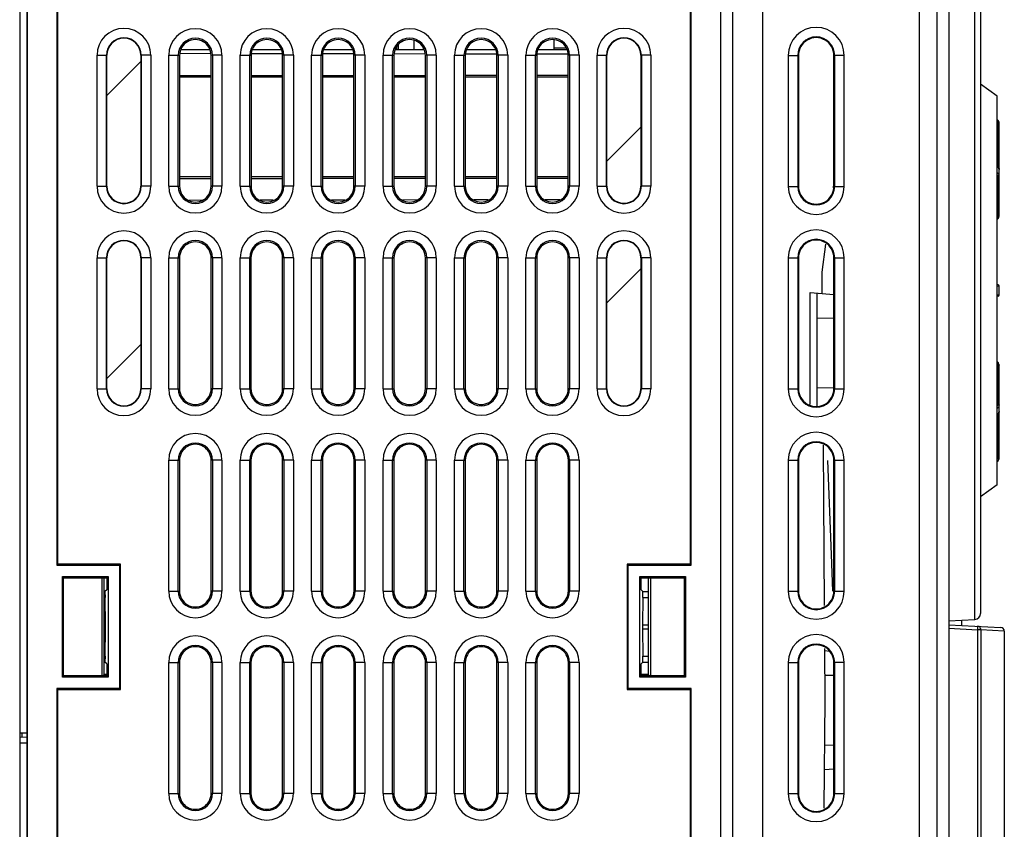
# Model space of a CAD drawing. Header units: millimetres. Extents: x 0 to 1500, y 0 to 1200.
# Tile 16 of 38: x 138 to 221, y 609 to 677. Entities that reach past the tile are written whole.
import ezdxf

# ---------------------------------------------------------------- set-up
doc = ezdxf.new("R2010")
doc.units = ezdxf.units.MM
doc.header["$LTSCALE"] = 82.5
doc.layers.get('0').update_dxf_attribs({"linetype": 'CONTINUOUS'})
for name, color, linetype in [('002_AXIS', 7, 'CONTINUOUS'), ('003_CURVES', 7, 'CONTINUOUS'), ('00_COMPONENTS', 7, 'CONTINUOUS')]:
    doc.layers.add(name, color=color, linetype=linetype)

msp = doc.modelspace()

# ---------------------------------------------------------------- linework, layer by layer
at = {"color": 7, "linetype": 'CONTINUOUS'}
for p, q in [((138.138, 753.357), (138.138, 472.357)), ((138.742, 715.865), (138.742, 536.865)), ((138.769, 715.839), (138.769, 536.891)), ((197.016, 536.891), (197.016, 715.839)), ((197.042, 536.865), (197.042, 715.865)), ((198.038, 537.857), (198.038, 715.798)), ((216.188, 714.777), (216.188, 537.857)), ((200.521, 713.375), (200.521, 539.34)), ((213.706, 539.34), (213.706, 713.375)), ((141.255, 695.68), (141.255, 631.55)), ((141.342, 631.638), (141.342, 695.593)), ((194.442, 695.593), (194.442, 631.638)), ((194.53, 631.55), (194.53, 695.68)), ((151.679, 674.857), (154.106, 674.857)), ((157.679, 674.857), (160.106, 674.857)), ((163.679, 674.857), (166.106, 674.857)), ((169.679, 674.857), (172.106, 674.857)), ((175.679, 674.857), (178.106, 674.857)), ((181.679, 674.857), (184.106, 674.857)), ((145.464, 663.365), (145.464, 674.365)), ((148.321, 674.365), (148.321, 663.365)), ((151.567, 674.355), (151.567, 663.375)), ((151.568, 674.532), (154.218, 674.528)), ((154.217, 663.375), (154.217, 674.355)), ((157.567, 674.355), (157.567, 663.375)), ((157.568, 674.523), (160.218, 674.519)), ((160.217, 663.375), (160.217, 674.355)), ((163.567, 674.355), (163.567, 663.375)), ((163.568, 674.513), (166.218, 674.509)), ((166.217, 663.375), (166.217, 674.355)), ((169.567, 674.355), (169.567, 663.375)), ((169.568, 674.504), (172.218, 674.5)), ((172.217, 663.375), (172.217, 674.355)), ((175.567, 674.355), (175.567, 663.375)), ((175.568, 674.495), (178.218, 674.491)), ((178.217, 663.375), (178.217, 674.355)), ((181.567, 674.355), (181.567, 663.375)), ((181.568, 674.486), (184.218, 674.482)), ((184.217, 663.375), (184.217, 674.355)), ((187.464, 663.365), (187.464, 674.365)), ((190.321, 674.365), (190.321, 663.365)), ((203.545, 674.357), (203.545, 663.357)), ((206.528, 663.357), (206.528, 674.357)), ((151.567, 672.682), (154.217, 672.682)), ((151.567, 672.551), (154.217, 672.551)), ((157.567, 672.682), (160.217, 672.682)), ((157.567, 672.551), (160.217, 672.551)), ((163.567, 672.682), (166.217, 672.682)), ((163.567, 672.551), (166.217, 672.551)), ((169.567, 672.682), (172.217, 672.682)), ((169.567, 672.551), (172.217, 672.551)), ((178.217, 672.682), (175.567, 672.682)), ((175.567, 672.551), (178.217, 672.551)), ((184.217, 672.682), (181.567, 672.682)), ((181.567, 672.551), (184.217, 672.551)), ((154.217, 664.164), (151.567, 664.164)), ((160.217, 664.164), (157.567, 664.164)), ((166.217, 664.164), (163.567, 664.164)), ((172.217, 664.164), (169.567, 664.164)), ((178.217, 664.164), (175.567, 664.164)), ((184.217, 664.164), (181.567, 664.164)), ((151.567, 664.032), (154.217, 664.032)), ((157.567, 664.032), (160.217, 664.032)), ((166.217, 664.032), (163.567, 664.032)), ((172.217, 664.032), (169.567, 664.032)), ((178.217, 664.032), (175.567, 664.032)), ((184.217, 664.032), (181.567, 664.032)), ((153.421, 662.186), (152.367, 662.184)), ((159.44, 662.195), (158.348, 662.194)), ((165.459, 662.204), (164.33, 662.203)), ((171.478, 662.214), (170.311, 662.212)), ((177.497, 662.223), (176.292, 662.221)), ((183.516, 662.232), (182.273, 662.23)), ((145.464, 646.365), (145.464, 657.365)), ((148.321, 657.365), (148.321, 646.365)), ((151.563, 657.356), (151.563, 646.375)), ((154.222, 646.375), (154.222, 657.356)), ((157.563, 657.356), (157.563, 646.375)), ((160.222, 646.375), (160.222, 657.356)), ((163.563, 657.356), (163.563, 646.375)), ((166.222, 646.375), (166.222, 657.356)), ((169.567, 657.355), (169.567, 646.375)), ((172.217, 646.375), (172.217, 657.355)), ((175.567, 657.355), (175.567, 646.375)), ((178.217, 646.375), (178.217, 657.355)), ((181.567, 657.355), (181.567, 646.375)), ((184.217, 646.375), (184.217, 657.355)), ((187.464, 646.365), (187.464, 657.365)), ((190.321, 657.365), (190.321, 646.365)), ((203.545, 657.357), (203.545, 646.357)), ((206.528, 646.357), (206.528, 657.357)), ((204.539, 654.445), (206.528, 654.271)), ((205.11, 644.888), (205.11, 654.395)), ((206.528, 652.287), (205.11, 652.263)), ((205.11, 646.452), (206.529, 646.427)), ((151.563, 640.356), (151.563, 629.375)), ((154.222, 629.375), (154.222, 640.356)), ((157.563, 640.356), (157.563, 629.375)), ((160.222, 629.375), (160.222, 640.356)), ((163.563, 640.356), (163.563, 629.375)), ((166.222, 629.375), (166.222, 640.356)), ((169.563, 640.356), (169.563, 629.375)), ((172.222, 629.375), (172.222, 640.356)), ((175.563, 640.356), (175.563, 629.375)), ((178.222, 629.375), (178.222, 640.356)), ((181.563, 640.356), (181.563, 629.375)), ((184.222, 629.375), (184.222, 640.356)), ((203.545, 640.357), (203.545, 629.357)), ((206.528, 629.357), (206.528, 640.357)), ((141.342, 631.638), (141.255, 631.55)), ((141.255, 631.55), (146.527, 631.55)), ((146.615, 631.638), (141.342, 631.638)), ((146.615, 631.638), (146.527, 631.55)), ((146.527, 631.55), (146.527, 621.18)), ((146.615, 621.093), (146.615, 631.638)), ((194.442, 631.638), (189.17, 631.638)), ((189.17, 631.638), (189.17, 621.093)), ((189.17, 631.638), (189.257, 631.55)), ((189.257, 631.55), (194.53, 631.55)), ((189.257, 621.18), (189.257, 631.55)), ((194.442, 631.638), (194.53, 631.55)), ((141.722, 622.145), (141.722, 630.585)), ((141.722, 630.585), (145.562, 630.585)), ((141.827, 630.48), (141.722, 630.585)), ((141.827, 622.25), (141.827, 630.48)), ((141.827, 630.48), (145.458, 630.48)), ((145.064, 622.25), (145.064, 630.48)), ((145.238, 622.357), (145.238, 630.48)), ((145.458, 630.48), (145.562, 630.585)), ((145.458, 630.48), (145.458, 629.48)), ((145.562, 630.585), (145.562, 622.145)), ((190.222, 630.585), (194.062, 630.585)), ((190.222, 622.145), (190.222, 630.585)), ((190.327, 630.48), (190.222, 630.585)), ((190.327, 630.48), (193.958, 630.48)), ((190.327, 629.48), (190.327, 630.48)), ((190.938, 630.48), (190.938, 622.357)), ((191.113, 630.48), (191.113, 622.25)), ((193.958, 630.48), (194.062, 630.585)), ((193.958, 630.48), (193.958, 622.25)), ((194.062, 630.585), (194.062, 622.145)), ((145.458, 629.48), (145.3, 629.323)), ((190.327, 629.48), (190.485, 629.323)), ((145.3, 629.323), (145.238, 629.323)), ((145.32, 628.823), (145.238, 628.823)), ((145.3, 629.323), (145.32, 628.823)), ((145.342, 626.539), (145.32, 628.823)), ((190.464, 628.823), (190.443, 626.539)), ((190.464, 628.823), (190.485, 629.323)), ((190.464, 628.823), (190.938, 628.823)), ((190.485, 629.323), (190.938, 629.323)), ((145.32, 623.907), (145.342, 626.191)), ((190.443, 626.191), (190.464, 623.907)), ((145.32, 623.907), (145.238, 623.907)), ((145.32, 623.907), (145.3, 623.408)), ((190.464, 623.907), (190.938, 623.907)), ((190.485, 623.408), (190.464, 623.907)), ((206.184, 624.301), (205.773, 624.337)), ((145.3, 623.408), (145.238, 623.408)), ((145.458, 623.25), (145.3, 623.408)), ((145.458, 623.25), (145.458, 622.25)), ((151.563, 623.356), (151.563, 612.375)), ((154.222, 612.375), (154.222, 623.356)), ((157.563, 623.356), (157.563, 612.375)), ((160.222, 612.375), (160.222, 623.356)), ((163.563, 623.356), (163.563, 612.375)), ((166.222, 612.375), (166.222, 623.356)), ((169.563, 623.356), (169.563, 612.375)), ((172.222, 612.375), (172.222, 623.356)), ((175.563, 623.356), (175.563, 612.375)), ((178.222, 612.375), (178.222, 623.356)), ((181.563, 623.356), (181.563, 612.375)), ((184.222, 612.375), (184.222, 623.356)), ((190.327, 623.25), (190.485, 623.408)), ((190.327, 622.25), (190.327, 623.25)), ((190.485, 623.408), (190.938, 623.408)), ((203.545, 623.357), (203.545, 612.357)), ((206.528, 612.357), (206.528, 623.357)), ((141.827, 622.25), (141.722, 622.145)), ((145.562, 622.145), (141.722, 622.145)), ((145.458, 622.25), (141.827, 622.25)), ((145.238, 622.357), (145.131, 622.25)), ((145.458, 622.357), (145.238, 622.357)), ((145.458, 622.25), (145.562, 622.145)), ((190.327, 622.25), (190.222, 622.145)), ((194.062, 622.145), (190.222, 622.145)), ((190.938, 622.357), (190.327, 622.357)), ((193.958, 622.25), (190.327, 622.25)), ((190.938, 622.357), (191.046, 622.25)), ((193.958, 622.25), (194.062, 622.145)), ((206.528, 622.287), (205.789, 622.275)), ((141.255, 621.18), (141.255, 557.05)), ((146.527, 621.18), (141.255, 621.18)), ((141.342, 621.093), (141.255, 621.18)), ((141.342, 557.138), (141.342, 621.093)), ((141.342, 621.093), (146.615, 621.093)), ((146.615, 621.093), (146.527, 621.18)), ((189.17, 621.093), (189.257, 621.18)), ((189.17, 621.093), (194.442, 621.093)), ((194.53, 621.18), (189.257, 621.18)), ((194.442, 621.093), (194.53, 621.18)), ((194.442, 621.093), (194.442, 557.138)), ((194.53, 557.05), (194.53, 621.18)), ((138.742, 617.434), (138.138, 617.429)), ((138.138, 617.11), (138.742, 617.126)), ((138.338, 617.116), (138.338, 617.431)), ((205.76, 616.441), (206.528, 616.427)), ((205.736, 614.375), (206.528, 614.444))]:
    msp.add_line(p, q, dxfattribs=at)
at = {"color": 9, "linetype": 'CONTINUOUS'}
for p, q in [((215.188, 536.857), (215.188, 715.776)), ((144.632, 663.365), (144.632, 674.365)), ((144.632, 674.365), (145.464, 674.365)), ((145.432, 663.365), (145.432, 674.365)), ((149.153, 674.365), (148.321, 674.365)), ((148.353, 674.365), (148.353, 663.365)), ((149.153, 674.365), (149.153, 663.365)), ((150.659, 663.365), (150.659, 674.365)), ((150.659, 674.365), (151.456, 674.365)), ((151.456, 663.365), (151.456, 674.365)), ((151.456, 674.365), (151.567, 674.355)), ((154.328, 674.365), (154.217, 674.355)), ((154.328, 674.365), (154.328, 663.365)), ((155.125, 674.365), (154.328, 674.365)), ((155.125, 674.365), (155.125, 663.365)), ((156.659, 663.365), (156.659, 674.365)), ((156.659, 674.365), (157.456, 674.365)), ((157.456, 663.365), (157.456, 674.365)), ((157.456, 674.365), (157.567, 674.355)), ((160.328, 674.365), (160.217, 674.355)), ((160.328, 674.365), (160.328, 663.365)), ((161.125, 674.365), (160.328, 674.365)), ((161.125, 674.365), (161.125, 663.365)), ((162.659, 663.365), (162.659, 674.365)), ((162.659, 674.365), (163.456, 674.365)), ((163.456, 663.365), (163.456, 674.365)), ((163.456, 674.365), (163.567, 674.355)), ((166.328, 674.365), (166.217, 674.355)), ((166.328, 674.365), (166.328, 663.365)), ((167.125, 674.365), (166.328, 674.365)), ((167.125, 674.365), (167.125, 663.365)), ((168.659, 663.365), (168.659, 674.365)), ((168.659, 674.365), (169.456, 674.365)), ((169.456, 663.365), (169.456, 674.365)), ((169.456, 674.365), (169.567, 674.355)), ((172.328, 674.365), (172.217, 674.355)), ((172.328, 674.365), (172.328, 663.365)), ((173.125, 674.365), (172.328, 674.365)), ((173.125, 674.365), (173.125, 663.365)), ((174.659, 663.365), (174.659, 674.365)), ((174.659, 674.365), (175.456, 674.365)), ((175.456, 663.365), (175.456, 674.365)), ((175.456, 674.365), (175.567, 674.355)), ((178.328, 674.365), (178.217, 674.355)), ((178.328, 674.365), (178.328, 663.365)), ((179.125, 674.365), (178.328, 674.365)), ((179.125, 674.365), (179.125, 663.365)), ((180.659, 663.365), (180.659, 674.365)), ((180.659, 674.365), (181.456, 674.365)), ((181.456, 663.365), (181.456, 674.365)), ((181.456, 674.365), (181.567, 674.355)), ((184.328, 674.365), (184.217, 674.355)), ((184.328, 674.365), (184.328, 663.365)), ((185.125, 674.365), (184.328, 674.365)), ((185.125, 674.365), (185.125, 663.365)), ((186.632, 663.365), (186.632, 674.365)), ((186.632, 674.365), (187.464, 674.365)), ((187.432, 663.365), (187.432, 674.365)), ((191.153, 674.365), (190.321, 674.365)), ((190.353, 674.365), (190.353, 663.365)), ((191.153, 674.365), (191.153, 663.365)), ((202.685, 674.357), (203.545, 674.357)), ((202.685, 674.357), (202.685, 663.357)), ((203.485, 674.357), (203.485, 663.357)), ((207.392, 674.357), (206.528, 674.357)), ((206.592, 663.357), (206.592, 674.357)), ((207.392, 663.357), (207.392, 674.357)), ((144.632, 663.365), (145.464, 663.365)), ((149.153, 663.365), (148.321, 663.365)), ((150.659, 663.365), (151.456, 663.365)), ((151.456, 663.365), (151.567, 663.375)), ((154.328, 663.365), (154.217, 663.375)), ((155.125, 663.365), (154.328, 663.365)), ((156.659, 663.365), (157.456, 663.365)), ((157.456, 663.365), (157.567, 663.375)), ((160.328, 663.365), (160.217, 663.375)), ((161.125, 663.365), (160.328, 663.365)), ((162.659, 663.365), (163.456, 663.365)), ((163.456, 663.365), (163.567, 663.375)), ((166.328, 663.365), (166.217, 663.375)), ((167.125, 663.365), (166.328, 663.365)), ((168.659, 663.365), (169.456, 663.365)), ((169.456, 663.365), (169.567, 663.375)), ((172.328, 663.365), (172.217, 663.375)), ((173.125, 663.365), (172.328, 663.365)), ((174.659, 663.365), (175.456, 663.365)), ((175.456, 663.365), (175.567, 663.375)), ((178.328, 663.365), (178.217, 663.375)), ((179.125, 663.365), (178.328, 663.365)), ((180.659, 663.365), (181.456, 663.365)), ((181.456, 663.365), (181.567, 663.375)), ((184.328, 663.365), (184.217, 663.375)), ((185.125, 663.365), (184.328, 663.365)), ((186.632, 663.365), (187.464, 663.365)), ((191.153, 663.365), (190.321, 663.365)), ((202.685, 663.357), (203.545, 663.357)), ((206.528, 663.357), (207.392, 663.357)), ((144.632, 646.365), (144.632, 657.365)), ((144.632, 657.365), (145.464, 657.365)), ((145.432, 646.365), (145.432, 657.365)), ((149.153, 657.365), (148.321, 657.365)), ((148.353, 657.365), (148.353, 646.365)), ((149.153, 657.365), (149.153, 646.365)), ((150.659, 646.365), (150.659, 657.365)), ((150.659, 657.365), (151.456, 657.365)), ((151.456, 646.365), (151.456, 657.365)), ((151.456, 657.365), (151.563, 657.356)), ((154.328, 657.365), (154.222, 657.356)), ((154.328, 657.365), (154.328, 646.365)), ((155.125, 657.365), (154.328, 657.365)), ((155.125, 657.365), (155.125, 646.365)), ((156.659, 646.365), (156.659, 657.365)), ((156.659, 657.365), (157.456, 657.365)), ((157.456, 646.365), (157.456, 657.365)), ((157.456, 657.365), (157.563, 657.356)), ((160.328, 657.365), (160.222, 657.356)), ((160.328, 657.365), (160.328, 646.365)), ((161.125, 657.365), (160.328, 657.365)), ((161.125, 657.365), (161.125, 646.365)), ((162.659, 646.365), (162.659, 657.365)), ((162.659, 657.365), (163.456, 657.365)), ((163.456, 646.365), (163.456, 657.365)), ((163.456, 657.365), (163.563, 657.356)), ((166.328, 657.365), (166.222, 657.356)), ((166.328, 657.365), (166.328, 646.365)), ((167.125, 657.365), (166.328, 657.365)), ((167.125, 657.365), (167.125, 646.365)), ((168.659, 646.365), (168.659, 657.365)), ((168.659, 657.365), (169.456, 657.365)), ((169.456, 646.365), (169.456, 657.365)), ((169.456, 657.365), (169.567, 657.355)), ((172.328, 657.365), (172.217, 657.355)), ((172.328, 657.365), (172.328, 646.365)), ((173.125, 657.365), (172.328, 657.365)), ((173.125, 657.365), (173.125, 646.365)), ((174.659, 646.365), (174.659, 657.365)), ((174.659, 657.365), (175.456, 657.365)), ((175.456, 646.365), (175.456, 657.365)), ((175.456, 657.365), (175.567, 657.355)), ((178.328, 657.365), (178.217, 657.355)), ((178.328, 657.365), (178.328, 646.365)), ((179.125, 657.365), (178.328, 657.365)), ((179.125, 657.365), (179.125, 646.365)), ((180.659, 646.365), (180.659, 657.365)), ((180.659, 657.365), (181.456, 657.365)), ((181.456, 646.365), (181.456, 657.365)), ((181.456, 657.365), (181.567, 657.355)), ((184.328, 657.365), (184.217, 657.355)), ((184.328, 657.365), (184.328, 646.365)), ((185.125, 657.365), (184.328, 657.365)), ((185.125, 657.365), (185.125, 646.365)), ((186.632, 646.365), (186.632, 657.365)), ((186.632, 657.365), (187.464, 657.365)), ((187.432, 646.365), (187.432, 657.365)), ((191.153, 657.365), (190.321, 657.365)), ((190.353, 657.365), (190.353, 646.365)), ((191.153, 657.365), (191.153, 646.365)), ((202.685, 657.357), (203.545, 657.357)), ((202.685, 657.357), (202.685, 646.357)), ((203.485, 657.357), (203.485, 646.357)), ((206.528, 657.357), (207.392, 657.357)), ((206.592, 646.357), (206.592, 657.357)), ((207.392, 646.357), (207.392, 657.357)), ((144.632, 646.365), (145.464, 646.365)), ((149.153, 646.365), (148.321, 646.365)), ((150.659, 646.365), (151.456, 646.365)), ((151.456, 646.365), (151.563, 646.375)), ((154.328, 646.365), (154.222, 646.375)), ((155.125, 646.365), (154.328, 646.365)), ((156.659, 646.365), (157.456, 646.365)), ((157.456, 646.365), (157.563, 646.375)), ((160.328, 646.365), (160.222, 646.375)), ((161.125, 646.365), (160.328, 646.365)), ((162.659, 646.365), (163.456, 646.365)), ((163.456, 646.365), (163.563, 646.375)), ((166.328, 646.365), (166.222, 646.375)), ((167.125, 646.365), (166.328, 646.365)), ((168.659, 646.365), (169.456, 646.365)), ((169.456, 646.365), (169.567, 646.375)), ((172.328, 646.365), (172.217, 646.375)), ((173.125, 646.365), (172.328, 646.365)), ((174.659, 646.365), (175.456, 646.365)), ((175.456, 646.365), (175.567, 646.375)), ((178.328, 646.365), (178.217, 646.375)), ((179.125, 646.365), (178.328, 646.365)), ((180.659, 646.365), (181.456, 646.365)), ((181.456, 646.365), (181.567, 646.375)), ((184.328, 646.365), (184.217, 646.375)), ((185.125, 646.365), (184.328, 646.365)), ((186.632, 646.365), (187.464, 646.365)), ((191.153, 646.365), (190.321, 646.365)), ((202.685, 646.357), (203.545, 646.357)), ((206.528, 646.357), (207.392, 646.357)), ((150.659, 629.365), (150.659, 640.365)), ((150.659, 640.365), (151.456, 640.365)), ((151.456, 629.365), (151.456, 640.365)), ((151.456, 640.365), (151.563, 640.356)), ((154.328, 640.365), (154.222, 640.356)), ((154.328, 640.365), (154.328, 629.365)), ((155.125, 640.365), (154.328, 640.365)), ((155.125, 640.365), (155.125, 629.365)), ((156.659, 629.365), (156.659, 640.365)), ((156.659, 640.365), (157.456, 640.365)), ((157.456, 629.365), (157.456, 640.365)), ((157.456, 640.365), (157.563, 640.356)), ((160.328, 640.365), (160.222, 640.356)), ((160.328, 640.365), (160.328, 629.365)), ((161.125, 640.365), (160.328, 640.365)), ((161.125, 640.365), (161.125, 629.365)), ((162.659, 629.365), (162.659, 640.365)), ((162.659, 640.365), (163.456, 640.365)), ((163.456, 629.365), (163.456, 640.365)), ((163.456, 640.365), (163.563, 640.356)), ((166.328, 640.365), (166.222, 640.356)), ((167.125, 640.365), (166.328, 640.365)), ((166.328, 640.365), (166.328, 629.365)), ((167.125, 640.365), (167.125, 629.365)), ((168.659, 640.365), (169.456, 640.365)), ((168.659, 629.365), (168.659, 640.365)), ((169.456, 629.365), (169.456, 640.365)), ((169.456, 640.365), (169.563, 640.356)), ((172.328, 640.365), (172.222, 640.356)), ((173.125, 640.365), (172.328, 640.365)), ((172.328, 640.365), (172.328, 629.365)), ((173.125, 640.365), (173.125, 629.365)), ((174.659, 640.365), (175.456, 640.365)), ((174.659, 629.365), (174.659, 640.365)), ((175.456, 629.365), (175.456, 640.365)), ((175.456, 640.365), (175.563, 640.356)), ((178.328, 640.365), (178.222, 640.356)), ((179.125, 640.365), (178.328, 640.365)), ((178.328, 640.365), (178.328, 629.365)), ((179.125, 640.365), (179.125, 629.365)), ((180.659, 640.365), (181.456, 640.365)), ((180.659, 629.365), (180.659, 640.365)), ((181.456, 640.365), (181.563, 640.356)), ((181.456, 629.365), (181.456, 640.365)), ((184.328, 640.365), (184.222, 640.356)), ((185.125, 640.365), (184.328, 640.365)), ((184.328, 640.365), (184.328, 629.365)), ((185.125, 640.365), (185.125, 629.365)), ((202.685, 640.357), (203.545, 640.357)), ((202.685, 640.357), (202.685, 629.357)), ((203.485, 640.357), (203.485, 629.357)), ((206.528, 640.357), (207.392, 640.357)), ((206.592, 629.357), (206.592, 640.357)), ((207.392, 629.357), (207.392, 640.357)), ((150.659, 629.365), (151.456, 629.365)), ((151.456, 629.365), (151.563, 629.375)), ((154.328, 629.365), (154.222, 629.375)), ((155.125, 629.365), (154.328, 629.365)), ((156.659, 629.365), (157.456, 629.365)), ((157.456, 629.365), (157.563, 629.375)), ((160.328, 629.365), (160.222, 629.375)), ((161.125, 629.365), (160.328, 629.365)), ((162.659, 629.365), (163.456, 629.365)), ((163.456, 629.365), (163.563, 629.375)), ((166.328, 629.365), (166.222, 629.375)), ((167.125, 629.365), (166.328, 629.365)), ((168.659, 629.365), (169.456, 629.365)), ((169.456, 629.365), (169.563, 629.375)), ((172.328, 629.365), (172.222, 629.375)), ((173.125, 629.365), (172.328, 629.365)), ((174.659, 629.365), (175.456, 629.365)), ((175.456, 629.365), (175.563, 629.375)), ((178.328, 629.365), (178.222, 629.375)), ((179.125, 629.365), (178.328, 629.365)), ((180.659, 629.365), (181.456, 629.365)), ((181.456, 629.365), (181.563, 629.375)), ((184.328, 629.365), (184.222, 629.375)), ((185.125, 629.365), (184.328, 629.365)), ((202.685, 629.357), (203.545, 629.357)), ((206.528, 629.357), (207.392, 629.357)), ((145.342, 626.539), (145.238, 626.539)), ((145.342, 626.191), (145.238, 626.191)), ((190.443, 626.539), (190.938, 626.539)), ((190.443, 626.191), (190.938, 626.191)), ((150.659, 612.365), (150.659, 623.365)), ((150.659, 623.365), (151.456, 623.365)), ((151.456, 612.365), (151.456, 623.365)), ((151.456, 623.365), (151.563, 623.356)), ((154.328, 623.365), (154.222, 623.356)), ((155.125, 623.365), (154.328, 623.365)), ((154.328, 623.365), (154.328, 612.365)), ((155.125, 623.365), (155.125, 612.365)), ((156.659, 623.365), (157.456, 623.365)), ((156.659, 612.365), (156.659, 623.365)), ((157.456, 623.365), (157.563, 623.356)), ((157.456, 612.365), (157.456, 623.365)), ((160.328, 623.365), (160.222, 623.356)), ((161.125, 623.365), (160.328, 623.365)), ((160.328, 623.365), (160.328, 612.365)), ((161.125, 623.365), (161.125, 612.365)), ((162.659, 623.365), (163.456, 623.365)), ((162.659, 612.365), (162.659, 623.365)), ((163.456, 623.365), (163.563, 623.356)), ((163.456, 612.365), (163.456, 623.365)), ((166.328, 623.365), (166.222, 623.356)), ((167.125, 623.365), (166.328, 623.365)), ((166.328, 623.365), (166.328, 612.365)), ((167.125, 623.365), (167.125, 612.365)), ((168.659, 623.365), (169.456, 623.365)), ((168.659, 612.365), (168.659, 623.365)), ((169.456, 623.365), (169.563, 623.356)), ((169.456, 612.365), (169.456, 623.365)), ((172.328, 623.365), (172.222, 623.356)), ((173.125, 623.365), (172.328, 623.365)), ((172.328, 623.365), (172.328, 612.365)), ((173.125, 623.365), (173.125, 612.365)), ((174.659, 623.365), (175.456, 623.365)), ((174.659, 612.365), (174.659, 623.365)), ((175.456, 623.365), (175.563, 623.356)), ((175.456, 612.365), (175.456, 623.365)), ((178.328, 623.365), (178.222, 623.356)), ((179.125, 623.365), (178.328, 623.365)), ((178.328, 623.365), (178.328, 612.365)), ((179.125, 623.365), (179.125, 612.365)), ((180.659, 623.365), (181.456, 623.365)), ((180.659, 612.365), (180.659, 623.365)), ((181.456, 623.365), (181.563, 623.356)), ((181.456, 612.365), (181.456, 623.365)), ((184.328, 623.365), (184.222, 623.356)), ((185.125, 623.365), (184.328, 623.365)), ((184.328, 623.365), (184.328, 612.365)), ((185.125, 623.365), (185.125, 612.365)), ((202.685, 623.357), (203.545, 623.357)), ((202.685, 623.357), (202.685, 612.357)), ((203.485, 623.357), (203.485, 612.357)), ((207.392, 623.357), (206.528, 623.357)), ((206.592, 612.357), (206.592, 623.357)), ((207.392, 612.357), (207.392, 623.357)), ((138.138, 616.61), (138.742, 616.626)), ((150.659, 612.365), (151.456, 612.365)), ((151.456, 612.365), (151.563, 612.375)), ((154.328, 612.365), (154.222, 612.375)), ((155.125, 612.365), (154.328, 612.365)), ((156.659, 612.365), (157.456, 612.365)), ((157.456, 612.365), (157.563, 612.375)), ((160.328, 612.365), (160.222, 612.375)), ((161.125, 612.365), (160.328, 612.365)), ((162.659, 612.365), (163.456, 612.365)), ((163.456, 612.365), (163.563, 612.375)), ((166.328, 612.365), (166.222, 612.375)), ((167.125, 612.365), (166.328, 612.365)), ((168.659, 612.365), (169.456, 612.365)), ((169.456, 612.365), (169.563, 612.375)), ((172.328, 612.365), (172.222, 612.375)), ((173.125, 612.365), (172.328, 612.365)), ((174.659, 612.365), (175.456, 612.365)), ((175.456, 612.365), (175.563, 612.375)), ((178.328, 612.365), (178.222, 612.375)), ((179.125, 612.365), (178.328, 612.365)), ((180.659, 612.365), (181.456, 612.365)), ((181.456, 612.365), (181.563, 612.375)), ((184.328, 612.365), (184.222, 612.375)), ((185.125, 612.365), (184.328, 612.365)), ((202.685, 612.357), (203.545, 612.357)), ((206.528, 612.357), (207.392, 612.357))]:
    msp.add_line(p, q, dxfattribs=at)
for centre, radius, start, end in [((146.892, 674.365), 2.26, 0, 180), ((152.892, 674.365), 2.233, 0.00125, 179.99875), ((158.892, 674.365), 2.233, 0.00125, 179.99875), ((164.892, 674.365), 2.233, 0.00125, 179.99875), ((170.892, 674.365), 2.233, 0.00125, 179.99875), ((176.892, 674.365), 2.233, 0.00125, 179.99875), ((182.892, 674.365), 2.233, 0.00125, 179.99875), ((188.892, 674.365), 2.26, 0, 180), ((205.038, 674.357), 2.353, 0, 180), ((146.892, 674.365), 1.46, 0, 180), ((152.892, 674.365), 1.436, 0.00168, 179.99832), ((158.892, 674.365), 1.436, 0.00168, 179.99832), ((164.892, 674.365), 1.436, 0.00168, 179.99832), ((170.892, 674.365), 1.436, 0.00168, 179.99832), ((176.892, 674.365), 1.436, 0.00168, 179.99832), ((182.892, 674.365), 1.436, 0.00168, 179.99832), ((188.892, 674.365), 1.46, 0, 180), ((205.038, 674.357), 1.554, 0, 180), ((146.892, 663.365), 2.26, 180, 360), ((146.892, 663.365), 1.46, 180, 360), ((152.892, 663.365), 2.233, 180.00125, 359.99875), ((152.892, 663.365), 1.436, 180.00168, 359.99832), ((158.892, 663.365), 2.233, 180.00125, 359.99875), ((158.892, 663.365), 1.436, 180.00168, 359.99832), ((164.892, 663.365), 2.233, 180.00125, 359.99875), ((164.892, 663.365), 1.436, 180.00168, 359.99832), ((170.892, 663.365), 2.233, 180.00125, 359.99875), ((170.892, 663.365), 1.436, 180.00168, 359.99832), ((176.892, 663.365), 2.233, 180.00125, 359.99875), ((176.892, 663.365), 1.436, 180.00168, 359.99832), ((182.892, 663.365), 2.233, 180.00125, 359.99875), ((182.892, 663.365), 1.436, 180.00168, 359.99832), ((188.892, 663.365), 2.26, 180, 360), ((188.892, 663.365), 1.46, 180, 360), ((205.038, 663.357), 2.353, 180, 360), ((205.038, 663.357), 1.554, 180, 360), ((146.892, 657.365), 2.26, 0, 180), ((152.892, 657.365), 2.233, 0.00198, 179.99802), ((158.892, 657.365), 2.233, 0.00198, 179.99802), ((164.892, 657.365), 2.233, 0.00198, 179.99802), ((170.892, 657.365), 2.233, 0.00125, 179.99875), ((176.892, 657.365), 2.233, 0.00125, 179.99875), ((182.892, 657.365), 2.233, 0.00125, 179.99875), ((188.892, 657.365), 2.26, 0, 180), ((205.038, 657.357), 2.353, 0, 180), ((146.892, 657.365), 1.46, 0, 180), ((152.892, 657.365), 1.436, 0.00266, 179.99734), ((158.892, 657.365), 1.436, 0.00266, 179.99734), ((164.892, 657.365), 1.436, 0.00266, 179.99734), ((170.892, 657.365), 1.436, 0.00168, 179.99832), ((176.892, 657.365), 1.436, 0.00168, 179.99832), ((182.892, 657.365), 1.436, 0.00168, 179.99832), ((188.892, 657.365), 1.46, 0, 180), ((205.038, 657.357), 1.554, 0, 180), ((146.892, 646.365), 2.26, 180, 360), ((146.892, 646.365), 1.46, 180, 360), ((152.892, 646.365), 2.233, 180.00198, 359.99802), ((152.892, 646.365), 1.436, 180.00266, 359.99734), ((158.892, 646.365), 2.233, 180.00198, 359.99802), ((158.892, 646.365), 1.436, 180.00266, 359.99734), ((164.892, 646.365), 2.233, 180.00198, 359.99802), ((164.892, 646.365), 1.436, 180.00266, 359.99734), ((170.892, 646.365), 2.233, 180.00125, 359.99875), ((170.892, 646.365), 1.436, 180.00168, 359.99832), ((176.892, 646.365), 2.233, 180.00125, 359.99875), ((176.892, 646.365), 1.436, 180.00168, 359.99832), ((182.892, 646.365), 2.233, 180.00125, 359.99875), ((182.892, 646.365), 1.436, 180.00168, 359.99832), ((188.892, 646.365), 2.26, 180, 360), ((188.892, 646.365), 1.46, 180, 360), ((205.038, 646.357), 2.353, 180, 360), ((205.038, 646.357), 1.554, 180, 360), ((152.892, 640.365), 2.233, 0.00198, 179.99802), ((158.892, 640.365), 2.233, 0.00198, 179.99802), ((164.892, 640.365), 2.233, 0.00198, 179.99802), ((170.892, 640.365), 2.233, 0.00198, 179.99802), ((176.892, 640.365), 2.233, 0.00198, 179.99802), ((182.892, 640.365), 2.233, 0.00198, 179.99802), ((205.038, 640.357), 2.353, 0, 180), ((152.892, 640.365), 1.436, 0.00266, 179.99734), ((158.892, 640.365), 1.436, 0.00266, 179.99734), ((164.892, 640.365), 1.436, 0.00266, 179.99734), ((170.892, 640.365), 1.436, 0.00266, 179.99734), ((176.892, 640.365), 1.436, 0.00266, 179.99734), ((182.892, 640.365), 1.436, 0.00266, 179.99734), ((205.038, 640.357), 1.554, 0, 180), ((152.892, 629.365), 2.233, 180.00198, 359.99802), ((152.892, 629.365), 1.436, 180.00266, 359.99734), ((158.892, 629.365), 2.233, 180.00198, 359.99802), ((158.892, 629.365), 1.436, 180.00266, 359.99734), ((164.892, 629.365), 2.233, 180.00198, 359.99802), ((164.892, 629.365), 1.436, 180.00266, 359.99734), ((170.892, 629.365), 2.233, 180.00198, 359.99802), ((170.892, 629.365), 1.436, 180.00266, 359.99734), ((176.892, 629.365), 2.233, 180.00198, 359.99802), ((176.892, 629.365), 1.436, 180.00266, 359.99734), ((182.892, 629.365), 2.233, 180.00198, 359.99802), ((182.892, 629.365), 1.436, 180.00266, 359.99734), ((205.038, 629.357), 2.353, 180, 360), ((205.038, 629.357), 1.554, 180, 360), ((152.892, 623.365), 2.233, 0.00198, 179.99802), ((158.892, 623.365), 2.233, 0.00198, 179.99802), ((164.892, 623.365), 2.233, 0.00198, 179.99802), ((170.892, 623.365), 2.233, 0.00198, 179.99802), ((176.892, 623.365), 2.233, 0.00198, 179.99802), ((182.892, 623.365), 2.233, 0.00198, 179.99802), ((205.038, 623.357), 2.353, 0, 180), ((152.892, 623.365), 1.436, 0.00266, 179.99734), ((158.892, 623.365), 1.436, 0.00266, 179.99734), ((164.892, 623.365), 1.436, 0.00266, 179.99734), ((170.892, 623.365), 1.436, 0.00266, 179.99734), ((176.892, 623.365), 1.436, 0.00266, 179.99734), ((182.892, 623.365), 1.436, 0.00266, 179.99734), ((205.038, 623.357), 1.554, 0, 180), ((152.892, 612.365), 2.233, 180.00198, 359.99802), ((152.892, 612.365), 1.436, 180.00266, 359.99734), ((158.892, 612.365), 2.233, 180.00198, 359.99802), ((158.892, 612.365), 1.436, 180.00266, 359.99734), ((164.892, 612.365), 2.233, 180.00198, 359.99802), ((164.892, 612.365), 1.436, 180.00266, 359.99734), ((170.892, 612.365), 2.233, 180.00198, 359.99802), ((170.892, 612.365), 1.436, 180.00266, 359.99734), ((176.892, 612.365), 2.233, 180.00198, 359.99802), ((176.892, 612.365), 1.436, 180.00266, 359.99734), ((182.892, 612.365), 2.233, 180.00198, 359.99802), ((182.892, 612.365), 1.436, 180.00266, 359.99734), ((205.038, 612.357), 2.353, 180, 360), ((205.038, 612.357), 1.554, 180, 360)]:
    msp.add_arc(centre, radius, start, end, dxfattribs=at)
at = {"color": 7, "linetype": 'CONTINUOUS'}
for centre, radius, start, end in [((146.892, 674.365), 1.429, 0, 180), ((152.892, 674.365), 1.325, 359.575, 180.4249), ((158.892, 674.365), 1.325, 359.575, 180.4249), ((164.892, 674.365), 1.325, 359.575, 180.4249), ((170.892, 674.365), 1.325, 359.575, 180.4249), ((176.892, 674.365), 1.325, 359.575, 180.4249), ((182.892, 674.365), 1.325, 359.575, 180.4249), ((188.892, 674.365), 1.429, 0, 180), ((146.892, 663.365), 1.429, 180, 360), ((152.892, 663.365), 1.325, 179.575, 0.4249), ((158.892, 663.365), 1.325, 179.575, 0.4249), ((164.892, 663.365), 1.325, 179.575, 0.4249), ((170.892, 663.365), 1.325, 179.575, 0.4249), ((176.892, 663.365), 1.325, 179.575, 0.4249), ((182.892, 663.365), 1.325, 179.575, 0.4249), ((188.892, 663.365), 1.429, 180, 360), ((146.892, 657.365), 1.429, 0, 180), ((152.892, 657.365), 1.329, 359.58699, 180.41292), ((158.892, 657.365), 1.329, 359.58699, 180.41292), ((164.892, 657.365), 1.329, 359.58699, 180.41292), ((170.892, 657.365), 1.325, 359.575, 180.4249), ((176.892, 657.365), 1.325, 359.575, 180.4249), ((182.892, 657.365), 1.325, 359.575, 180.4249), ((188.892, 657.365), 1.429, 0, 180), ((146.892, 646.365), 1.429, 180, 360), ((152.892, 646.365), 1.329, 179.58699, 0.41292), ((158.892, 646.365), 1.329, 179.58699, 0.41292), ((164.892, 646.365), 1.329, 179.58699, 0.41292), ((170.892, 646.365), 1.325, 179.575, 0.4249), ((176.892, 646.365), 1.325, 179.575, 0.4249), ((182.892, 646.365), 1.325, 179.575, 0.4249), ((188.892, 646.365), 1.429, 180, 360), ((152.892, 640.365), 1.329, 359.58699, 180.41292), ((158.892, 640.365), 1.329, 359.58699, 180.41292), ((164.892, 640.365), 1.329, 359.58699, 180.41292), ((170.892, 640.365), 1.329, 359.58699, 180.41292), ((176.892, 640.365), 1.329, 359.58699, 180.41292), ((182.892, 640.365), 1.329, 359.58699, 180.41292), ((152.892, 629.365), 1.329, 179.58699, 0.41292), ((158.892, 629.365), 1.329, 179.58699, 0.41292), ((164.892, 629.365), 1.329, 179.58699, 0.41292), ((170.892, 629.365), 1.329, 179.58699, 0.41292), ((176.892, 629.365), 1.329, 179.58699, 0.41292), ((182.892, 629.365), 1.329, 179.58699, 0.41292), ((152.892, 623.365), 1.329, 359.58699, 180.41292), ((158.892, 623.365), 1.329, 359.58699, 180.41292), ((164.892, 623.365), 1.329, 359.58699, 180.41292), ((170.892, 623.365), 1.329, 359.58699, 180.41292), ((176.892, 623.365), 1.329, 359.58699, 180.41292), ((182.892, 623.365), 1.329, 359.58699, 180.41292), ((152.892, 612.365), 1.329, 179.58699, 0.41292), ((158.892, 612.365), 1.329, 179.58699, 0.41292), ((164.892, 612.365), 1.329, 179.58699, 0.41292), ((170.892, 612.365), 1.329, 179.58699, 0.41292), ((176.892, 612.365), 1.329, 179.58699, 0.41292), ((182.892, 612.365), 1.329, 179.58699, 0.41292)]:
    msp.add_arc(centre, radius, start, end, dxfattribs=at)
for centre, major_axis, ratio, start_param, end_param in [((205.037, 674.357), (1.491, 0), 0.999999, 0, 3.141593), ((205.037, 663.357), (1.491, 0), 0.999999, -3.141593, 0), ((205.037, 657.357), (1.491, 0), 0.999999, 0, 3.141593), ((205.037, 646.357), (1.491, 0), 0.999999, -3.141593, 0), ((205.037, 640.357), (1.491, 0), 0.999999, 0, 3.141593), ((205.037, 629.357), (1.491, 0), 0.999999, -3.141593, 0), ((145.29, 626.365), (0, 1), 0.052408, -1.745329, -1.396263), ((190.495, 626.365), (0, 1), 0.052408, 1.396263, 1.745329), ((205.037, 623.357), (1.491, 0), 0.999999, 0, 3.141593), ((205.037, 612.357), (1.491, 0), 0.999999, -3.141593, 0)]:
    msp.add_ellipse(centre, major_axis=major_axis, ratio=ratio, start_param=start_param, end_param=end_param, dxfattribs=at)
at = {"layer": '002_AXIS', "color": 7, "linetype": 'CONTINUOUS'}
for p, q in [((169.938, 675.241), (169.938, 674.857)), ((171.238, 675.632), (171.238, 674.857)), ((172.038, 674.998), (172.038, 674.857)), ((206.48, 663.226), (206.528, 663.584)), ((204.538, 645.027), (204.538, 654.443)), ((205.679, 637.073), (205.644, 641.625)), ((205.745, 628.148), (205.679, 637.073)), ((205.803, 620.263), (205.772, 624.551)), ((205.699, 611.122), (205.803, 620.263))]:
    msp.add_line(p, q, dxfattribs=at)
for points in [[(205.547, 654.358), (205.533, 656.151), (205.848, 658.507)], [(206.436, 629.354), (206.314, 632.428), (206.03, 640.34)]]:
    msp.add_lwpolyline(points, dxfattribs=at)
msp.add_arc((165.151, 674.601), 4.672, 3.14474, 5.50467, dxfattribs=at)
at = {"layer": '003_CURVES', "color": 7, "linetype": 'CONTINUOUS'}
for p, q in [((145.464, 663.365), (145.464, 674.365)), ((148.321, 674.365), (148.321, 663.365)), ((187.464, 663.365), (187.464, 674.365)), ((190.321, 674.365), (190.321, 663.365)), ((145.464, 646.365), (145.464, 657.365)), ((148.321, 657.365), (148.321, 646.365)), ((187.464, 646.365), (187.464, 657.365)), ((190.321, 657.365), (190.321, 646.365))]:
    msp.add_line(p, q, dxfattribs=at)
at = {"layer": '003_CURVES', "color": 2, "linetype": 'CONTINUOUS'}
for p, q in [((145.464, 670.983), (148.321, 673.84)), ((187.464, 665.465), (190.321, 668.322)), ((187.464, 653.586), (190.321, 656.443)), ((145.464, 647.224), (148.321, 650.081))]:
    msp.add_line(p, q, dxfattribs=at)
at = {"layer": '003_CURVES', "color": 7, "linetype": 'CONTINUOUS'}
for centre, start, end in [((146.892, 674.365), 0, 180), ((188.892, 674.365), 0, 180), ((146.892, 663.365), 180, 360), ((188.892, 663.365), 180, 360), ((146.892, 657.365), 0, 180), ((188.892, 657.365), 0, 180), ((146.892, 646.365), 180, 360), ((188.892, 646.365), 180, 360)]:
    msp.add_arc(centre, 1.429, start, end, dxfattribs=at)
at = {"layer": '00_COMPONENTS', "color": 9, "linetype": 'CONTINUOUS'}
for p, q in [((218.338, 715.857), (218.338, 626.988)), ((220.31, 668.606), (220.408, 668.606)), ((220.31, 665), (220.31, 668.606)), ((220.31, 660.812), (220.31, 664.166)), ((220.247, 654.991), (220.408, 654.989)), ((220.408, 654.226), (220.248, 654.224)), ((220.31, 645.049), (220.31, 648.403)), ((220.31, 640.609), (220.31, 644.215)), ((220.31, 640.609), (220.408, 640.609)), ((216.188, 626.24), (218.581, 626.114)), ((218.865, 626.114), (218.581, 626.114)), ((218.581, 626.114), (218.581, 537.301)), ((220.838, 626.011), (218.865, 626.114)), ((218.865, 626.114), (218.865, 537.301))]:
    msp.add_line(p, q, dxfattribs=at)
at = {"layer": '00_COMPONENTS', "color": 7, "linetype": 'CONTINUOUS'}
for p, q in [((218.838, 715.357), (218.838, 627.489)), ((183.038, 674.857), (183.038, 675.657)), ((184.071, 674.957), (183.038, 674.957)), ((220.238, 670.924), (218.838, 671.932)), ((220.238, 638.291), (220.238, 670.924)), ((220.408, 660.883), (220.408, 668.606)), ((220.238, 660.576), (220.314, 660.657)), ((220.314, 660.657), (220.34, 660.688)), ((220.31, 655.089), (220.238, 655.09)), ((220.408, 654.226), (220.408, 654.989)), ((220.31, 654.126), (220.238, 654.125)), ((220.314, 648.558), (220.238, 648.639)), ((220.342, 648.524), (220.314, 648.558)), ((220.391, 648.433), (220.341, 648.526)), ((220.391, 648.432), (220.391, 648.433)), ((220.408, 640.609), (220.408, 648.332)), ((220.238, 638.291), (218.838, 637.283)), ((216.188, 626.876), (218.365, 626.99)), ((217.24, 626.93), (217.232, 626.484)), ((216.188, 626.539), (220.554, 626.31)), ((220.838, 626.012), (220.838, 575.111))]:
    msp.add_line(p, q, dxfattribs=at)
for points in [[(220.408, 664.775), (220.327, 664.988), (220.238, 665.054)], [(220.34, 660.688), (220.391, 660.782), (220.408, 660.883)], [(220.314, 660.657), (220.342, 660.691), (220.375, 660.751)], [(220.408, 648.332), (220.392, 648.431), (220.342, 648.524)], [(220.238, 644.161), (220.329, 644.229), (220.408, 644.439)]]:
    msp.add_lwpolyline(points, dxfattribs=at)
for centre, radius, start, end in [((219.908, 668.606), 0.5, 0, 47.54394), ((220.308, 654.989), 0.1, 0, 89), ((220.308, 654.226), 0.1, 271, 360), ((219.908, 640.609), 0.5, 312.45606, 360), ((218.338, 627.489), 0.5, 273, 360), ((218.565, 626.114), 0.3, 359.97067, 62.40616), ((220.538, 626.011), 0.3, 0, 87)]:
    msp.add_arc(centre, radius, start, end, dxfattribs=at)
at = {"layer": '00_COMPONENTS', "color": 9, "linetype": 'CONTINUOUS'}
msp.add_arc((220.106, 648.402), 0.204, 0.07091, 12.97723, dxfattribs=at)
for points in [[(220.31, 668.606), (220.31, 668.682), (220.287, 668.762), (220.245, 668.825)], [(220.291, 660.726), (220.303, 660.753), (220.31, 660.783), (220.31, 660.812)], [(220.243, 660.655), (220.253, 660.665), (220.262, 660.676), (220.27, 660.688)], [(220.27, 660.688), (220.278, 660.7), (220.285, 660.713), (220.291, 660.726)], [(220.271, 648.526), (220.262, 648.538), (220.253, 648.549), (220.243, 648.56)], [(220.305, 648.448), (220.299, 648.476), (220.287, 648.502), (220.271, 648.526)], [(220.243, 640.387), (220.286, 640.451), (220.31, 640.531), (220.31, 640.609)]]:
    msp.add_open_spline(points, degree=3, dxfattribs=at)
for points, knots in [([(220.247, 665.038), (220.294, 665.007), (220.374, 664.932), (220.408, 664.825), (220.408, 664.776)], [0, 0, 0, 0, 0.531664, 1, 1, 1, 1]), ([(220.31, 664.166), (220.31, 664.179), (220.305, 664.236), (220.274, 664.289), (220.245, 664.32)], [0, 0, 0, 0, 0.241449, 1, 1, 1, 1]), ([(220.408, 664.237), (220.408, 664.286), (220.375, 664.392), (220.294, 664.465), (220.248, 664.495)], [0, 0, 0, 0, 0.46943, 1, 1, 1, 1]), ([(220.31, 664.166), (220.334, 664.166), (220.379, 664.176), (220.408, 664.217), (220.408, 664.237)], [0, 0, 0, 0, 0.559492, 1, 1, 1, 1]), ([(220.31, 660.812), (220.334, 660.813), (220.379, 660.822), (220.408, 660.864), (220.408, 660.883)], [0, 0, 0, 0, 0.559492, 1, 1, 1, 1]), ([(220.243, 660.655), (220.25, 660.651), (220.272, 660.643), (220.303, 660.645), (220.314, 660.657)], [0, 0, 0, 0, 0.309134, 1, 1, 1, 1]), ([(220.243, 648.56), (220.25, 648.563), (220.272, 648.572), (220.303, 648.57), (220.314, 648.558)], [0, 0, 0, 0, 0.309134, 1, 1, 1, 1]), ([(220.31, 648.403), (220.334, 648.402), (220.379, 648.393), (220.408, 648.351), (220.408, 648.332)], [0, 0, 0, 0, 0.559491, 1, 1, 1, 1]), ([(220.243, 644.893), (220.254, 644.904), (220.29, 644.948), (220.31, 645.007), (220.31, 645.049)], [0, 0, 0, 0, 0.267054, 1, 1, 1, 1]), ([(220.247, 644.72), (220.294, 644.75), (220.374, 644.823), (220.408, 644.929), (220.408, 644.978)], [0, 0, 0, 0, 0.530548, 1, 1, 1, 1]), ([(220.346, 644.267), (220.339, 644.259), (220.31, 644.225), (220.276, 644.196), (220.248, 644.178)], [0, 0, 0, 0, 0.239839, 1, 1, 1, 1]), ([(220.31, 645.049), (220.334, 645.049), (220.379, 645.039), (220.408, 644.997), (220.408, 644.978)], [0, 0, 0, 0, 0.559492, 1, 1, 1, 1]), ([(220.408, 644.439), (220.408, 644.424), (220.403, 644.363), (220.375, 644.304), (220.346, 644.267)], [0, 0, 0, 0, 0.242106, 1, 1, 1, 1]), ([(218.581, 626.414), (218.583, 626.414), (218.584, 626.402), (218.586, 626.388), (218.587, 626.359), (218.588, 626.306), (218.586, 626.223), (218.583, 626.152), (218.581, 626.114)], [0, 0, 0, 0, 0.021693, 0.079101, 0.171582, 0.295528, 0.618724, 1, 1, 1, 1])]:
    msp.add_open_spline(points, degree=3, knots=knots, dxfattribs=at)
at = {"layer": '00_COMPONENTS', "color": 7, "linetype": 'CONTINUOUS'}
msp.add_open_spline([(218.704, 626.38), (218.666, 626.4), (218.623, 626.412), (218.581, 626.414)], degree=3, dxfattribs=at)

doc.saveas('drawing.dxf')
